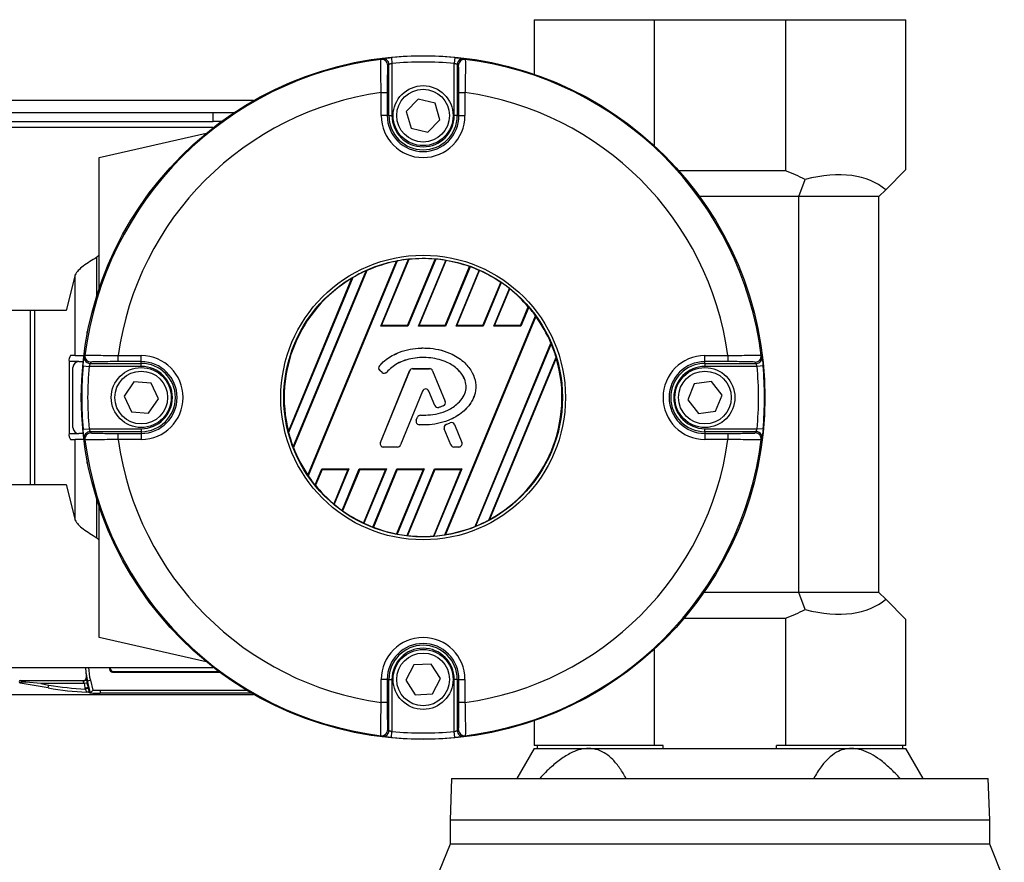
# Model space of a CAD drawing. Header units: millimetres. Extents: x 0 to 420, y 0 to 297.
# Tile 17 of 22: x 212 to 223, y 218 to 228. Entities that reach past the tile are written whole.
import ezdxf

# ---------------------------------------------------------------- set-up
doc = ezdxf.new("R2010")
doc.units = ezdxf.units.MM

msp = doc.modelspace()

# ---------------------------------------------------------------- linework, layer by layer
at = {"color": 7, "linetype": 'Continuous', "lineweight": 25}
for p, q in [((217.70137, 228.14149), (217.70137, 227.49733)), ((217.70137, 228.14149), (219.12257, 228.14149)), ((219.12257, 228.14149), (219.12257, 226.65199)), ((219.12257, 228.14149), (220.67587, 228.14149)), ((220.67587, 228.14149), (220.67587, 226.35485)), ((220.67587, 228.14149), (222.09707, 228.14149)), ((222.09707, 226.36903), (222.09707, 228.14149)), ((215.98602, 227.00712), (215.98602, 227.61145)), ((216.01488, 227.69432), (216.02147, 227.62373)), ((216.02147, 227.62373), (216.02147, 227.00712)), ((216.76461, 227.69432), (216.75802, 227.62373)), ((216.75802, 227.00712), (216.75802, 227.62373)), ((216.79347, 227.61145), (216.79347, 227.00712)), ((215.89468, 227.27963), (215.96557, 227.27963)), ((215.89468, 227.00712), (215.89468, 227.27963)), ((215.96557, 227.27963), (215.96557, 227.00712)), ((216.81392, 227.27963), (216.88481, 227.27963)), ((216.81392, 227.00712), (216.81392, 227.27963)), ((216.88481, 227.27963), (216.88481, 227.00712)), ((214.386, 227.18436), (60.41313, 227.18436)), ((216.33288, 227.20372), (216.19105, 227.05617)), ((216.53157, 227.15467), (216.33288, 227.20372)), ((216.58844, 226.95807), (216.53157, 227.15467)), ((62.89458, 227.04257), (213.9083, 227.04257)), ((213.9083, 226.93622), (213.9083, 227.04257)), ((213.9083, 227.04257), (214.15588, 227.04257)), ((216.19105, 227.05617), (216.24792, 226.85957)), ((62.89458, 226.93622), (213.9083, 226.93622)), ((214.0033, 226.93622), (213.9083, 226.93622)), ((215.96557, 227.00712), (215.89468, 227.00712)), ((215.98602, 227.00712), (215.96557, 227.00712)), ((215.98602, 227.00712), (216.02147, 227.00712)), ((216.44661, 226.81052), (216.58844, 226.95807)), ((216.79347, 227.00712), (216.75802, 227.00712)), ((216.79347, 227.00712), (216.81392, 227.00712)), ((216.81392, 227.00712), (216.88481, 227.00712)), ((213.90931, 226.86532), (198.31064, 226.86532)), ((212.56123, 226.51083), (213.82657, 226.79923)), ((216.24792, 226.85957), (216.44661, 226.81052)), ((212.56123, 224.96867), (212.56123, 226.51083)), ((220.67587, 226.35485), (219.41451, 226.35485)), ((222.09707, 226.36903), (221.859, 226.13096)), ((220.8317, 226.04999), (220.9055, 226.25275)), ((221.77803, 226.04999), (221.859, 226.13096)), ((220.8317, 226.04999), (219.65935, 226.04999)), ((221.77803, 226.04999), (220.8317, 226.04999)), ((220.8317, 221.37069), (220.8317, 226.04999)), ((221.77803, 221.37069), (221.77803, 226.04999)), ((212.56123, 225.36098), (212.53323, 225.33298)), ((212.53323, 224.88266), (212.53323, 225.33298)), ((215.02846, 222.75635), (216.07668, 225.28697)), ((216.0846, 225.28975), (215.03209, 222.74879)), ((215.89012, 224.51942), (216.21727, 225.30925)), ((215.89947, 224.52567), (216.2238, 225.30869)), ((216.20643, 224.52567), (216.5317, 225.31094)), ((216.53872, 225.31156), (216.21061, 224.51942)), ((216.33521, 224.51942), (216.65706, 225.29644)), ((216.34456, 224.52567), (216.6629, 225.29421)), ((214.85345, 223.09122), (215.71613, 225.17393)), ((215.72374, 225.17598), (214.85738, 223.0844)), ((216.65152, 224.52567), (216.94001, 225.22215)), ((216.94638, 225.22119), (216.6557, 224.51942)), ((216.7803, 224.51942), (217.05327, 225.17843)), ((216.78965, 224.52567), (217.05851, 225.17475)), ((212.27734, 225.12541), (212.16799, 224.70292)), ((212.27734, 224.17118), (212.27734, 225.12541)), ((214.79744, 223.27316), (215.54788, 225.08488)), ((215.55763, 225.0921), (214.79924, 223.26117)), ((217.09661, 224.52567), (217.30812, 225.03629)), ((217.31389, 225.03388), (217.10079, 224.51942)), ((217.22539, 224.51942), (217.40943, 224.96374)), ((217.23475, 224.52567), (217.41403, 224.9585)), ((211.74846, 224.70292), (208.87451, 224.70292)), ((211.74846, 222.64686), (211.74846, 224.70292)), ((211.7989, 224.70292), (211.74846, 224.70292)), ((211.7989, 222.64686), (211.7989, 224.70292)), ((212.16799, 224.70292), (211.7989, 224.70292)), ((217.54171, 224.52567), (217.63348, 224.74724)), ((217.63858, 224.74321), (217.54588, 224.51942)), ((216.64842, 222.05194), (217.72025, 224.63958)), ((217.724, 224.63228), (216.65623, 222.05446)), ((212.4245, 224.45477), (212.41943, 224.45477)), ((212.41943, 224.42855), (212.41943, 224.45477)), ((215.89012, 224.51942), (215.89947, 224.52567)), ((216.21061, 224.51942), (215.89012, 224.51942)), ((216.20643, 224.52567), (215.89947, 224.52567)), ((216.21061, 224.51942), (216.20643, 224.52567)), ((216.33521, 224.51942), (216.34456, 224.52567)), ((216.6557, 224.51942), (216.33521, 224.51942)), ((216.65152, 224.52567), (216.34456, 224.52567)), ((216.6557, 224.51942), (216.65152, 224.52567)), ((216.7803, 224.51942), (216.78965, 224.52567)), ((217.10079, 224.51942), (216.7803, 224.51942)), ((217.09661, 224.52567), (216.78965, 224.52567)), ((217.10079, 224.51942), (217.09661, 224.52567)), ((217.22539, 224.51942), (217.23475, 224.52567)), ((217.54588, 224.51942), (217.22539, 224.51942)), ((217.54171, 224.52567), (217.23475, 224.52567)), ((217.54588, 224.51942), (217.54171, 224.52567)), ((216.38975, 224.26059), (216.38975, 224.2609)), ((217.00346, 222.15168), (217.90078, 224.31801)), ((217.90486, 224.31153), (217.01092, 222.15337)), ((212.20371, 224.10028), (212.20371, 223.2495)), ((212.32054, 224.10028), (212.20371, 224.10028)), ((212.27734, 224.17118), (212.22206, 224.17118)), ((212.27734, 224.17118), (212.37912, 224.17118)), ((212.32054, 224.10028), (212.37098, 224.10028)), ((212.78501, 224.09907), (212.78501, 224.16995)), ((212.78501, 224.16995), (213.05752, 224.16995)), ((213.05752, 224.09907), (212.78501, 224.09907)), ((213.05752, 224.09907), (213.05752, 224.16995)), ((213.05752, 224.07861), (213.05752, 224.09907)), ((217.16567, 222.22616), (217.96282, 224.15064)), ((217.9649, 224.13933), (217.17514, 222.23268)), ((219.72197, 224.16995), (219.99448, 224.16995)), ((219.72197, 224.09907), (219.72197, 224.16995)), ((219.99448, 224.09907), (219.72197, 224.09907)), ((219.72197, 224.07861), (219.72197, 224.09907)), ((219.99448, 224.16995), (219.99448, 224.09907)), ((212.24964, 223.3204), (212.24964, 224.02938)), ((212.37031, 224.04975), (212.4409, 224.04317)), ((213.05752, 224.04317), (212.4409, 224.04317)), ((212.45319, 224.07861), (213.05752, 224.07861)), ((213.05752, 224.04317), (213.05752, 224.07861)), ((215.87395, 224.04998), (215.87371, 224.05018)), ((215.87838, 223.99353), (215.87818, 223.99329)), ((215.90392, 223.97182), (215.87818, 223.99329)), ((215.90412, 223.97205), (215.87838, 223.99353)), ((215.88475, 223.14384), (216.23074, 223.99126)), ((215.88504, 223.14372), (216.23102, 223.99114)), ((216.23102, 223.99114), (216.23074, 223.99126)), ((216.26766, 224.01576), (216.26766, 224.01606)), ((216.26766, 224.01606), (216.46458, 224.01606)), ((216.26766, 224.01576), (216.46458, 224.01576)), ((216.46458, 224.01576), (216.46458, 224.01606)), ((216.50122, 223.99114), (216.5015, 223.99126)), ((216.50122, 223.99114), (216.64977, 223.6273)), ((216.5015, 223.99126), (216.65005, 223.62742)), ((219.72197, 224.07861), (220.32631, 224.07861)), ((219.72197, 224.07861), (219.72197, 224.04317)), ((220.33859, 224.04317), (219.72197, 224.04317)), ((220.40918, 224.04975), (220.33859, 224.04317)), ((215.90412, 223.97205), (215.90392, 223.97182)), ((215.95932, 223.97647), (215.95955, 223.97627)), ((219.79891, 223.86454), (219.5962, 223.83634)), ((219.92468, 223.70309), (219.79891, 223.86454)), ((212.9702, 223.85999), (212.85356, 223.69182)), ((213.17416, 223.84306), (212.9702, 223.85999)), ((213.26147, 223.65796), (213.17416, 223.84306)), ((216.38319, 223.7519), (216.12267, 223.11381)), ((216.38347, 223.75179), (216.12295, 223.11369)), ((216.38319, 223.7519), (216.38347, 223.75179)), ((216.4576, 223.7519), (216.45732, 223.75179)), ((216.52751, 223.57986), (216.45732, 223.75179)), ((216.5278, 223.57998), (216.4576, 223.7519)), ((219.5962, 223.83634), (219.51927, 223.64669)), ((212.85356, 223.69182), (212.94088, 223.50672)), ((213.14484, 223.4898), (213.26147, 223.65796)), ((219.51927, 223.64669), (219.64504, 223.48524)), ((219.84775, 223.51344), (219.92468, 223.70309)), ((216.5278, 223.57998), (216.52751, 223.57986)), ((216.57596, 223.55708), (216.57605, 223.55678)), ((216.6282, 223.57575), (216.62831, 223.57547)), ((216.64977, 223.6273), (216.65005, 223.62742)), ((212.94088, 223.50672), (213.14484, 223.4898)), ((216.30886, 223.40763), (216.32293, 223.44126)), ((216.30914, 223.40751), (216.30886, 223.40763)), ((216.30914, 223.40751), (216.32321, 223.44114)), ((216.32321, 223.44114), (216.32293, 223.44126)), ((216.35969, 223.46543), (216.35969, 223.46574)), ((219.64504, 223.48524), (219.84775, 223.51344)), ((212.37031, 223.30003), (212.4409, 223.30661)), ((212.4409, 223.30661), (213.05752, 223.30661)), ((213.05752, 223.30661), (213.05752, 223.27117)), ((216.34335, 223.35273), (216.34333, 223.35242)), ((216.64047, 223.30401), (216.64018, 223.3039)), ((216.71784, 223.11369), (216.64018, 223.3039)), ((216.71813, 223.11381), (216.64047, 223.30401)), ((216.66137, 223.35561), (216.70884, 223.37601)), ((216.66149, 223.35533), (216.66137, 223.35561)), ((216.66149, 223.35533), (216.70897, 223.37572)), ((216.70897, 223.37572), (216.70884, 223.37601)), ((216.76122, 223.35432), (216.7615, 223.35444)), ((216.76122, 223.35432), (216.8472, 223.14372)), ((216.7615, 223.35444), (216.84749, 223.14384)), ((219.72197, 223.27117), (219.72197, 223.30661)), ((219.72197, 223.30661), (220.33859, 223.30661)), ((220.40918, 223.30003), (220.33859, 223.30661)), ((212.20371, 223.2495), (212.32054, 223.2495)), ((212.22206, 223.1786), (212.27734, 223.1786)), ((212.27734, 222.22437), (212.27734, 223.1786)), ((212.37912, 223.1786), (212.27734, 223.1786)), ((212.37098, 223.2495), (212.32054, 223.2495)), ((213.05752, 223.27117), (212.45319, 223.27117)), ((212.78501, 223.17983), (212.78501, 223.25072)), ((212.78501, 223.25072), (213.05752, 223.25072)), ((213.05752, 223.17983), (212.78501, 223.17983)), ((213.05752, 223.27117), (213.05752, 223.25072)), ((213.05752, 223.25072), (213.05752, 223.17983)), ((219.72197, 223.27117), (219.72197, 223.25072)), ((220.32631, 223.27117), (219.72197, 223.27117)), ((219.72197, 223.25072), (219.72197, 223.17983)), ((219.72197, 223.25072), (219.99448, 223.25072)), ((219.99448, 223.17983), (219.72197, 223.17983)), ((219.99448, 223.25072), (219.99448, 223.17983)), ((215.88504, 223.14372), (215.88475, 223.14384)), ((215.92167, 223.0892), (215.92167, 223.08889)), ((216.08603, 223.0892), (215.92167, 223.0892)), ((216.08603, 223.08889), (215.92167, 223.08889)), ((216.08603, 223.0892), (216.08603, 223.08889)), ((216.12267, 223.11381), (216.12295, 223.11369)), ((216.71813, 223.11381), (216.71784, 223.11369)), ((216.81057, 223.0892), (216.75476, 223.0892)), ((216.75476, 223.0892), (216.75476, 223.08889)), ((216.81057, 223.08889), (216.75476, 223.08889)), ((216.81057, 223.0892), (216.81057, 223.08889)), ((216.8472, 223.14372), (216.84749, 223.14384)), ((212.41943, 222.89501), (212.41943, 222.92123)), ((212.41943, 222.89501), (212.4245, 222.89501)), ((215.11212, 222.64118), (215.19048, 222.83036)), ((215.19466, 222.82411), (215.11714, 222.63696)), ((215.19048, 222.83036), (215.51097, 222.83036)), ((215.19048, 222.83036), (215.19466, 222.82411)), ((215.19466, 222.82411), (215.50162, 222.82411)), ((215.50162, 222.82411), (215.33326, 222.41765)), ((215.51097, 222.83036), (215.33779, 222.41225)), ((215.43216, 222.33926), (215.63558, 222.83036)), ((215.63975, 222.82411), (215.43786, 222.33671)), ((215.51097, 222.83036), (215.50162, 222.82411)), ((215.63558, 222.83036), (215.95607, 222.83036)), ((215.63558, 222.83036), (215.63975, 222.82411)), ((215.63975, 222.82411), (215.94671, 222.82411)), ((215.94671, 222.82411), (215.68476, 222.19171)), ((215.95607, 222.83036), (215.68995, 222.18789)), ((215.79577, 222.14255), (216.08067, 222.83036)), ((216.08484, 222.82411), (215.80207, 222.14144)), ((215.95607, 222.83036), (215.94671, 222.82411)), ((216.3918, 222.82411), (216.07648, 222.06285)), ((216.08067, 222.83036), (216.40116, 222.83036)), ((216.08067, 222.83036), (216.08484, 222.82411)), ((216.40116, 222.83036), (216.08226, 222.06047)), ((216.08484, 222.82411), (216.3918, 222.82411)), ((216.19942, 222.04251), (216.52576, 222.83036)), ((216.52993, 222.82411), (216.20637, 222.04296)), ((216.40116, 222.83036), (216.3918, 222.82411)), ((216.83689, 222.82411), (216.51093, 222.03717)), ((216.84625, 222.83036), (216.51739, 222.03642)), ((216.52576, 222.83036), (216.84625, 222.83036)), ((216.52576, 222.83036), (216.52993, 222.82411)), ((216.52993, 222.82411), (216.83689, 222.82411)), ((216.84625, 222.83036), (216.83689, 222.82411)), ((208.87451, 222.64686), (211.74846, 222.64686)), ((211.74846, 222.64686), (211.7989, 222.64686)), ((211.7989, 222.64686), (212.16799, 222.64686)), ((212.16799, 222.64686), (212.27734, 222.22437)), ((212.53323, 222.0168), (212.53323, 222.46713)), ((212.56123, 220.83895), (212.56123, 222.38112)), ((212.53323, 222.0168), (212.56123, 221.9888)), ((220.8317, 221.37069), (219.70969, 221.37069)), ((220.9055, 221.16793), (220.8317, 221.37069)), ((221.77803, 221.37069), (220.8317, 221.37069)), ((221.859, 221.28972), (221.77803, 221.37069)), ((221.859, 221.28972), (222.09707, 221.05165)), ((219.47587, 221.06583), (220.67587, 221.06583)), ((220.67587, 221.06583), (220.67587, 219.56278)), ((222.09707, 219.56278), (222.09707, 221.05165)), ((213.82657, 220.55055), (212.56123, 220.83895)), ((219.12257, 220.6978), (219.12257, 219.56278)), ((216.27957, 220.51513), (216.18529, 220.33348)), ((216.48402, 220.52431), (216.27957, 220.51513)), ((216.5942, 220.35184), (216.48402, 220.52431)), ((198.31064, 220.48446), (213.90931, 220.48446)), ((212.40519, 220.4249), (212.40021, 220.48446)), ((212.40096, 220.44459), (212.40776, 220.36322)), ((212.68198, 220.48446), (212.68198, 220.46347)), ((212.68198, 220.46347), (212.69126, 220.47276)), ((212.69126, 220.48446), (212.69126, 220.47276)), ((212.72671, 220.43731), (212.71743, 220.42803)), ((212.71743, 220.42803), (213.98365, 220.42803)), ((212.72671, 220.43731), (213.97118, 220.43731)), ((211.95807, 220.24116), (211.62601, 220.29971)), ((211.62847, 220.32785), (212.37038, 220.32785)), ((211.87154, 220.29241), (211.69437, 220.30791)), ((211.87154, 220.29241), (211.96422, 220.27607)), ((212.38184, 220.29241), (211.87154, 220.29241)), ((211.95807, 220.24116), (211.96422, 220.27607)), ((212.4167, 220.2988), (212.38184, 220.29241)), ((212.39251, 220.33562), (212.39038, 220.33405)), ((212.45585, 220.33159), (212.42154, 220.32279)), ((212.45769, 220.18178), (212.42154, 220.32279)), ((212.42154, 220.32279), (212.42777, 220.24831)), ((212.45585, 220.33159), (212.48538, 220.21643)), ((215.89468, 220.07016), (215.89468, 220.34266)), ((215.96557, 220.34266), (215.89468, 220.34266)), ((215.96557, 220.34266), (215.96557, 220.07016)), ((215.98602, 220.34266), (215.96557, 220.34266)), ((215.98602, 219.73833), (215.98602, 220.34266)), ((215.98602, 220.34266), (216.02147, 220.34266)), ((216.02147, 220.34266), (216.02147, 219.72605)), ((216.18529, 220.33348), (216.29547, 220.16101)), ((216.49992, 220.17019), (216.5942, 220.35184)), ((216.79347, 220.34266), (216.75802, 220.34266)), ((216.75802, 219.72605), (216.75802, 220.34266)), ((216.79347, 220.34266), (216.79347, 219.73833)), ((216.79347, 220.34266), (216.81392, 220.34266)), ((216.81392, 220.07016), (216.81392, 220.34266)), ((216.81392, 220.34266), (216.88481, 220.34266)), ((216.88481, 220.34266), (216.88481, 220.07016)), ((140.2448, 220.16542), (214.386, 220.16542)), ((212.42777, 220.24831), (212.39345, 220.23951)), ((212.3966, 220.22722), (212.39345, 220.23951)), ((212.43092, 220.23602), (212.3966, 220.22722)), ((212.42777, 220.24831), (212.43092, 220.23602)), ((212.45763, 220.18177), (212.45769, 220.18178)), ((212.57289, 220.21533), (212.57289, 220.17989)), ((212.57289, 220.21533), (214.301, 220.21533)), ((214.36086, 220.17989), (212.57289, 220.17989)), ((216.29547, 220.16101), (216.49992, 220.17019)), ((215.96557, 220.07016), (215.89468, 220.07016)), ((216.88481, 220.07016), (216.81392, 220.07016)), ((217.70137, 219.85245), (217.70137, 219.56278)), ((216.01488, 219.65546), (216.02147, 219.72605)), ((216.76461, 219.65546), (216.75802, 219.72605)), ((219.12257, 219.56278), (217.70137, 219.56278)), ((217.73682, 219.56278), (217.73682, 219.52733)), ((219.22943, 219.56278), (219.12257, 219.56278)), ((219.22943, 219.52733), (219.22943, 219.56278)), ((220.56901, 219.52733), (220.56901, 219.56278)), ((220.67587, 219.56278), (220.56901, 219.56278)), ((222.09707, 219.56278), (220.67587, 219.56278)), ((222.06162, 219.52733), (222.06162, 219.56278)), ((217.70137, 219.52733), (217.4967, 219.17284)), ((217.70137, 219.52733), (218.3451, 219.52733)), ((218.3451, 219.52733), (221.45334, 219.52733)), ((221.45334, 219.52733), (222.09707, 219.52733)), ((222.30174, 219.17284), (222.09707, 219.52733)), ((216.72651, 219.17284), (216.70879, 218.67655)), ((216.72651, 219.17284), (223.07193, 219.17284)), ((223.08965, 218.67655), (223.07193, 219.17284)), ((216.70879, 218.67655), (216.70879, 218.39296)), ((223.08965, 218.67655), (216.70879, 218.67655)), ((223.08965, 218.39296), (223.08965, 218.67655)), ((216.70879, 218.39296), (216.53692, 217.96756)), ((223.08965, 218.39296), (216.70879, 218.39296)), ((223.26152, 217.96756), (223.08965, 218.39296))]:
    msp.add_line(p, q, dxfattribs=at)
for centre, radius in [((216.38975, 223.67489), 4.04121), ((216.38975, 227.00712), 0.3545), ((216.38975, 227.00712), 0.31196), ((216.38975, 223.67489), 1.68262), ((216.38975, 223.67489), 1.64719), ((213.05752, 223.67489), 0.3545), ((213.05752, 223.67489), 0.31196), ((219.72197, 223.67489), 0.3545), ((219.72197, 223.67489), 0.31196), ((216.38975, 220.34266), 0.3545), ((216.38975, 220.34266), 0.31196)]:
    msp.add_circle(centre, radius, dxfattribs=at)
for centre, radius, start, end in [((216.38975, 223.67489), 4.03688, 84.671862, 95.328138), ((216.38975, 223.67489), 4.0285, 97.105494, 172.894506), ((218.91376, 222.79049), 5.74177, 121.582427, 121.760821), ((215.90019, 227.60209), 0.07091, 0.009403, 97.090311), ((215.91512, 227.61145), 0.07089, 52.066731, 96.863435), ((215.91511, 227.61144), 0.07091, 0.011757, 52.068412), ((216.38975, 223.67489), 3.96598, 84.671862, 95.328138), ((216.86438, 227.61144), 0.07091, 117.333778, 179.988497), ((216.87931, 227.60209), 0.07091, 82.909689, 179.990597), ((216.86437, 227.61146), 0.07089, 83.135738, 117.334303), ((213.86573, 222.79048), 5.74178, 58.239179, 58.417573), ((216.38975, 223.67489), 4.0285, 7.105494, 82.894506), ((216.38975, 223.67489), 3.63857, 97.819893, 172.180107), ((216.38975, 223.67489), 3.63857, 7.819893, 82.180107), ((216.38975, 227.00712), 0.49506, 180, 0), ((216.38975, 227.00712), 0.42417, 180, 0), ((216.38975, 227.00712), 0.40372, 180, 0), ((216.38975, 227.00712), 0.36828, 180, 0), ((219.89922, 224.2988), 2.19785, 62.751659, 69.306459), ((216.38975, 223.67489), 1.6422, 100.990036, 113.925891), ((216.38975, 223.67489), 1.64344, 96.024018, 100.700664), ((216.38975, 223.67489), 1.6422, 85.04107, 95.799519), ((216.38975, 223.67489), 1.64344, 80.638935, 84.799043), ((216.38975, 223.67489), 1.6422, 70.422593, 80.425164), ((216.38975, 223.67489), 1.64344, 114.197356, 120.419285), ((216.38975, 223.67489), 1.64344, 66.187762, 70.202208), ((216.38975, 223.67489), 1.6422, 55.997198, 65.968622), ((216.38975, 223.67489), 1.6422, 120.840183, 194.159817), ((216.38975, 223.67489), 1.64344, 51.650296, 55.783514), ((216.38975, 223.67489), 1.6422, 40.767963, 51.41119), ((216.38975, 223.67489), 1.64344, 35.944189, 40.545483), ((216.38975, 223.67489), 1.6422, 23.055257, 35.661307), ((216.38975, 223.67489), 1.64344, 16.826892, 22.791751), ((212.28596, 224.11682), 0.08389, 139.609308, 191.369055), ((212.32054, 224.02938), 0.0709, 90, 180), ((212.45318, 224.14952), 0.07089, 173.135738, 207.334303), ((217.27415, 221.15087), 5.74178, 148.239179, 148.417573), ((212.4532, 224.14952), 0.07091, 207.333778, 269.988497), ((212.46255, 224.16445), 0.07091, 172.909689, 269.990597), ((213.05752, 223.67489), 0.49506, 270, 90), ((213.05752, 223.67489), 0.42417, 270, 90), ((216.38975, 223.67489), 1.6422, 298.57164, 16.42836), ((219.72197, 223.67489), 0.49506, 90, 270), ((219.72197, 223.67489), 0.42417, 90, 270), ((220.31694, 224.16445), 0.07091, 270.009403, 7.090311), ((220.32629, 224.14953), 0.07091, 270.011757, 322.068412), ((220.32631, 224.14952), 0.07089, 322.066731, 6.863435), ((215.50535, 221.15088), 5.74177, 31.582427, 31.760821), ((216.38975, 223.67489), 4.03688, 174.671862, 185.328138), ((216.38975, 223.67489), 3.96598, 174.671862, 185.328138), ((213.05752, 223.67489), 0.40372, 270, 90), ((213.05752, 223.67489), 0.36828, 270, 90), ((215.90372, 224.02392), 0.03988, 138.805903, 230.16689), ((215.90372, 224.02392), 0.03957, 138.805903, 230.16689), ((216.26766, 223.97618), 0.03988, 90, 157.790712), ((216.26766, 223.97618), 0.03957, 90, 157.790712), ((216.46458, 223.97618), 0.03988, 22.209291, 90), ((216.46458, 223.97618), 0.03957, 22.209291, 90), ((219.72197, 223.67489), 0.40372, 90, 270), ((219.72197, 223.67489), 0.36828, 90, 270), ((216.38975, 223.67489), 3.96598, 354.671862, 5.328138), ((216.38975, 223.67489), 4.03688, 354.671862, 5.328138), ((215.92947, 224.00244), 0.03988, 230.16689, 318.977091), ((215.92947, 224.00244), 0.03957, 230.16689, 318.977091), ((216.4204, 223.73671), 0.04019, 22.209261, 157.790711), ((216.4204, 223.73671), 0.03988, 22.209261, 157.790711), ((216.56443, 223.59493), 0.03988, 202.209261, 286.934979), ((216.56443, 223.59493), 0.03957, 202.209261, 286.934979), ((216.61313, 223.61234), 0.03957, 292.378703, 22.209291), ((216.61313, 223.61234), 0.03988, 292.378703, 22.209291), ((216.34564, 223.39223), 0.03988, 157.290493, 266.671349), ((216.34564, 223.39223), 0.03957, 157.290493, 266.671349), ((216.35972, 223.42586), 0.03988, 90.034995, 157.290493), ((216.35972, 223.42586), 0.03957, 90.034995, 157.290493), ((212.32054, 223.3204), 0.0709, 180, 270), ((216.67711, 223.31897), 0.03988, 113.245837, 202.209268), ((216.67711, 223.31897), 0.03957, 113.245837, 202.209268), ((216.72458, 223.33936), 0.03988, 22.209257, 113.245837), ((216.72458, 223.33936), 0.03957, 22.209257, 113.245837), ((212.28596, 223.23296), 0.08389, 168.630945, 220.390692), ((212.45318, 223.20027), 0.07089, 142.066731, 186.863435), ((217.27414, 226.1989), 5.74177, 211.582427, 211.760821), ((212.46255, 223.18533), 0.07091, 90.009403, 187.090311), ((216.38975, 223.67489), 4.0285, 187.105494, 262.894506), ((212.4532, 223.20026), 0.07091, 90.011757, 142.068412), ((216.38975, 223.67489), 3.63857, 187.819893, 262.180107), ((216.38975, 223.67489), 1.64344, 194.580715, 200.802644), ((216.38975, 223.67489), 3.63857, 277.819893, 352.180107), ((216.38975, 223.67489), 4.0285, 277.105494, 352.894506), ((220.31694, 223.18533), 0.07091, 352.909689, 89.990597), ((220.32629, 223.20026), 0.07091, 27.333778, 89.988497), ((215.50534, 226.19891), 5.74178, 328.239179, 328.417573), ((220.32631, 223.20027), 0.07089, 353.135738, 27.334303), ((216.38975, 223.67489), 1.6422, 201.074109, 214.009964), ((215.92167, 223.12877), 0.03988, 157.790712, 270), ((215.92167, 223.12877), 0.03957, 157.790712, 270), ((216.08603, 223.12877), 0.03957, 270, 337.790711), ((216.08603, 223.12877), 0.03988, 270, 337.790711), ((216.75476, 223.12877), 0.03988, 202.209268, 270), ((216.75476, 223.12877), 0.03957, 202.209268, 270), ((216.81057, 223.12877), 0.03988, 270, 22.209257), ((216.81057, 223.12877), 0.03957, 270, 22.209257), ((216.38975, 223.67489), 1.64344, 214.299336, 218.975982), ((216.38975, 223.67489), 1.6422, 219.200481, 229.95893), ((216.38975, 223.67489), 1.64344, 230.200957, 234.361065), ((216.38975, 223.67489), 1.6422, 234.574836, 244.577407), ((216.38975, 223.67489), 1.64344, 244.797792, 248.812238), ((216.38975, 223.67489), 1.6422, 249.031378, 259.002802), ((216.38975, 223.67489), 1.6422, 279.338693, 291.944743), ((216.38975, 223.67489), 1.64344, 292.208249, 298.173108), ((216.38975, 223.67489), 1.64344, 259.216486, 263.349704), ((216.38975, 223.67489), 1.6422, 263.58881, 274.232037), ((216.38975, 223.67489), 1.64344, 274.454517, 279.055811), ((219.89922, 223.12188), 2.19785, 290.693541, 297.248341), ((216.38975, 220.34266), 0.49506, 0, 180), ((216.38975, 220.34266), 0.42417, 0, 180), ((216.38975, 220.34266), 0.40372, 0, 180), ((216.38975, 220.34266), 0.36828, 0, 180), ((211.62872, 220.31365), 0.0142, 91.024443, 258.975557), ((212.37094, 220.36082), 0.0345, 268.428233, 359.054917), ((212.37036, 220.36331), 0.03545, 270.019177, 304.375878), ((215.90019, 219.74769), 0.07091, 262.909689, 359.990597), ((218.91376, 224.5593), 5.74178, 238.239179, 238.417573), ((215.91512, 219.73833), 0.07089, 263.135738, 297.334303), ((215.91511, 219.73834), 0.07091, 297.333778, 359.988497), ((216.38975, 223.67489), 3.96598, 264.671862, 275.328138), ((216.86438, 219.73834), 0.07091, 180.011757, 232.068412), ((216.87931, 219.74769), 0.07091, 180.009403, 277.090311), ((216.86437, 219.73833), 0.07089, 232.066731, 276.863435), ((213.86574, 224.55929), 5.74177, 301.582427, 301.760821), ((216.38975, 223.67489), 4.03688, 264.671862, 275.328138)]:
    msp.add_arc(centre, radius, start, end, dxfattribs=at)
for centre, major_axis, ratio, start_param, end_param in [((219.26185, 223.67489), (5.60286, 0), 0.86604739, 2.19527034, 2.19855917), ((213.51764, 223.67489), (5.60286, 0), 0.86604739, 0.94303348, 0.94632232), ((219.89922, 224.10911), (1.99193, 1.99193), 0.46630766, 0.03341819, 0.65889074), ((216.73666, 223.53119), (1.7517, -0.72558), 0.98019282, 2.30860905, 2.3130735), ((216.10637, 223.79227), (1.43087, -0.59268), 0.98019282, 1.88035423, 1.88459443), ((216.72115, 223.53762), (1.67339, -0.69314), 0.98019282, 2.05765554, 2.06156429), ((216.09086, 223.79869), (1.50918, -0.62512), 0.98019282, 1.59762034, 1.60144841), ((216.12188, 223.78585), (1.35256, -0.56025), 0.98019282, 2.2327064, 2.23813051), ((216.70564, 223.54404), (1.59508, -0.6607), 0.98019282, 1.81617362, 1.8199076), ((216.07535, 223.80512), (1.58749, -0.65756), 0.98019282, 1.34530368, 1.3490343), ((216.75217, 223.52477), (1.83001, -0.75801), 0.98019282, 2.60598825, 2.612204), ((216.69013, 223.55047), (1.51677, -0.62827), 0.98019282, 1.56556228, 1.56936965), ((216.05984, 223.81154), (1.6658, -0.69), 0.98019282, 1.10352687, 1.10740604), ((216.67463, 223.55689), (1.43846, -0.59583), 0.98019282, 1.28657498, 1.29075486), ((216.04433, 223.81797), (1.74411, -0.72243), 0.98019282, 0.85404174, 0.85842505), ((216.65912, 223.56331), (1.36014, -0.56339), 0.98019282, 0.94311084, 0.94834656), ((216.02882, 223.82439), (1.82242, -0.75487), 0.98019282, 0.56294657, 0.56885653), ((216.38975, 220.80279), (0, 5.60286), 0.86604739, 0.94303348, 0.94632232), ((216.38975, 220.80279), (0, 5.60286), 0.86604739, 5.33686299, 5.34015183), ((216.38975, 226.54699), (0, 5.60286), 0.86604739, 2.19527034, 2.19855917), ((216.75217, 223.52477), (1.83001, -0.75801), 0.98019282, 3.67098131, 3.67719706), ((216.38975, 226.54699), (0, 5.60286), 0.86604739, 4.08462614, 4.08791497), ((216.12188, 223.78585), (1.35256, -0.56025), 0.98019282, 4.0450548, 4.05047891), ((216.73666, 223.53119), (1.7517, -0.72558), 0.98019282, 3.97011181, 3.97457626), ((216.10637, 223.79227), (1.43087, -0.59268), 0.98019282, 4.39859087, 4.40283108), ((216.72115, 223.53762), (1.67339, -0.69314), 0.98019282, 4.22162102, 4.22552977), ((216.09086, 223.79869), (1.50918, -0.62512), 0.98019282, 4.68173689, 4.68556496), ((216.70564, 223.54404), (1.59508, -0.6607), 0.98019282, 4.46327771, 4.46701168), ((216.07535, 223.80512), (1.58749, -0.65756), 0.98019282, 4.934151, 4.93788163), ((216.65912, 223.56331), (1.36014, -0.56339), 0.98019282, 5.33483875, 5.34007447), ((216.02882, 223.82439), (1.82242, -0.75487), 0.98019282, 5.71432878, 5.72023873), ((216.69013, 223.55047), (1.51677, -0.62827), 0.98019282, 4.71381566, 4.71762303), ((216.05984, 223.81154), (1.6658, -0.69), 0.98019282, 5.17577927, 5.17965844), ((216.67463, 223.55689), (1.43846, -0.59583), 0.98019282, 4.99243045, 4.99661033), ((216.04433, 223.81797), (1.74411, -0.72243), 0.98019282, 5.42476026, 5.42914357), ((219.89922, 223.31157), (1.99193, -1.99193), 0.46630766, 5.62429457, 6.24976711), ((213.10748, 220.50369), (-0.06025, 0.72032), 0.98083146, 1.51553927, 1.74190894), ((213.10748, 220.50369), (0.05736, -0.68575), 0.9787714, 4.65864526, 4.88350159), ((212.71744, 220.46348), (0.02507, 0.02507), 0.99969546, 2.35634678, 3.92683852), ((212.72672, 220.47277), (0.02507, 0.02507), 0.99969546, 2.35634678, 3.92683852), ((211.74904, 220.29241), (0.12064, -0.03544), 0.00479343, 3.10782516, 4.2435224), ((212.57363, 223.73277), (0.30592, 3.49666), 0.99984653, 3.05433952, 3.1784061), ((212.37035, 220.29241), (0, 0.03545), 0.03491013, 6.26573201, 6.57797169), ((213.11366, 220.42971), (0.0634, -0.75793), 0.9787714, 4.81224542, 4.88350159), ((213.11366, 220.42971), (-0.06051, 0.72336), 0.97671996, 1.67065277, 1.74190894), ((212.57363, 223.73277), (0.30901, 3.53196), 0.9998496, 3.05433952, 3.18382074), ((212.5358, 223.30034), (-2.84545, 2.99629), 0.63102628, 2.12993617, 2.1343984), ((212.57298, 223.72534), (0.30901, 3.53196), 0.9998496, 3.19632581, 3.22884579), ((212.57298, 223.72534), (0.30592, 3.49666), 0.99984653, 3.20390865, 3.22884579), ((219.26185, 223.67489), (5.60286, 0), 0.86604739, 4.08462614, 4.08791497), ((213.51764, 223.67489), (5.60286, 0), 0.86604739, 5.33686299, 5.34015183)]:
    msp.add_ellipse(centre, major_axis=major_axis, ratio=ratio, start_param=start_param, end_param=end_param, dxfattribs=at)
for points, knots in [([(215.89468, 227.27963), (215.89367, 227.32407), (215.89165, 227.41298), (215.88998, 227.53135), (215.88953, 227.62019), (215.89017, 227.66556), (215.89109, 227.67057), (215.89143, 227.67245)], [0, 0, 0, 0, 0.21814391, 0.43644346, 0.65416005, 0.87038191, 1, 1, 1, 1]), ([(215.90665, 227.68184), (215.90805, 227.68211), (215.91086, 227.68266), (215.92998, 227.6852), (215.95769, 227.6885), (215.98774, 227.69173), (216.00737, 227.69361), (216.01488, 227.69432)], [0, 0, 0, 0, 0.21375419, 0.42830474, 0.6450109, 0.86422349, 1, 1, 1, 1]), ([(215.97109, 227.6021), (215.97072, 227.60055), (215.96971, 227.59641), (215.96817, 227.55915), (215.96673, 227.48621), (215.96576, 227.38906), (215.96563, 227.3161), (215.96557, 227.27963)], [0, 0, 0, 0, 0.12942387, 0.34542186, 0.56310236, 0.78156418, 1, 1, 1, 1]), ([(216.02147, 227.62373), (216.01901, 227.62303), (216.01256, 227.62118), (216.00275, 227.61801), (215.9937, 227.61477), (215.98742, 227.61227), (215.98649, 227.61172), (215.98602, 227.61145)], [0, 0, 0, 0, 0.13617722, 0.35693013, 0.57482542, 0.78879064, 1, 1, 1, 1]), ([(216.79347, 227.61145), (216.79329, 227.61158), (216.7928, 227.61192), (216.78866, 227.61367), (216.78064, 227.61666), (216.77004, 227.62024), (216.76203, 227.62257), (216.75802, 227.62373)], [0, 0, 0, 0, 0.12445638, 0.33899001, 0.55774681, 0.7788159, 1, 1, 1, 1]), ([(216.76461, 227.69432), (216.77688, 227.69314), (216.80137, 227.69076), (216.83315, 227.68718), (216.85376, 227.68465), (216.85912, 227.68389), (216.86021, 227.68374)], [0, 0, 0, 0, 0.308703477, 0.61628952, 0.922046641, 1, 1, 1, 1]), ([(216.81392, 227.27963), (216.81389, 227.30307), (216.81383, 227.36256), (216.81317, 227.4527), (216.81192, 227.53441), (216.81027, 227.59035), (216.80902, 227.59818), (216.8084, 227.6021)], [0, 0, 0, 0, 0.140843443, 0.357386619, 0.572214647, 0.786089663, 1, 1, 1, 1]), ([(216.83196, 227.67418), (216.83525, 227.67581), (216.84207, 227.67921), (216.85211, 227.68147), (216.85978, 227.68225), (216.86251, 227.68227), (216.86303, 227.68227)], [0, 0, 0, 0, 0.32939656, 0.68297005, 0.93935237, 1, 1, 1, 1]), ([(216.86021, 227.68374), (216.86425, 227.68319), (216.87146, 227.68221), (216.87242, 227.68195), (216.87284, 227.68184)], [0, 0, 0, 0, 0.55979039, 1, 1, 1, 1]), ([(216.88806, 227.67245), (216.8886, 227.66769), (216.88967, 227.65818), (216.88993, 227.59007), (216.88902, 227.49052), (216.88717, 227.38068), (216.88548, 227.30819), (216.88481, 227.27963)], [0, 0, 0, 0, 0.21421189, 0.42824134, 0.64302839, 0.85935193, 1, 1, 1, 1]), ([(215.87371, 224.05018), (215.89358, 224.07065), (215.95348, 224.13235), (216.10443, 224.21857), (216.26524, 224.25789), (216.37012, 224.26042), (216.38975, 224.2609)], [0, 0, 0, 0, 0.14924319, 0.44987987, 0.89704631, 1, 1, 1, 1]), ([(215.87395, 224.04998), (215.89382, 224.07045), (215.95372, 224.13214), (216.10467, 224.21833), (216.26539, 224.25759), (216.37018, 224.26012), (216.38975, 224.26059)], [0, 0, 0, 0, 0.14931287, 0.45009112, 0.89734194, 1, 1, 1, 1]), ([(216.38975, 224.2609), (216.41815, 224.26011), (216.49128, 224.2581), (216.60783, 224.23669), (216.74953, 224.18539), (216.88009, 224.09842), (216.9743, 223.97788), (217.01696, 223.85197), (217.01261, 223.73107), (216.96019, 223.60949), (216.85561, 223.48879), (216.67198, 223.38612), (216.48883, 223.34836), (216.37285, 223.3516), (216.34333, 223.35242)], [0, 0, 0, 0, 0.04881976, 0.12571906, 0.20251517, 0.30685015, 0.3908537, 0.46092726, 0.53130551, 0.59342069, 0.68533051, 0.8005518, 0.94923874, 1, 1, 1, 1]), ([(216.38975, 224.26059), (216.41815, 224.2598), (216.49056, 224.2578), (216.6071, 224.23665), (216.74879, 224.18547), (216.87988, 224.0982), (216.97402, 223.97773), (217.01665, 223.85193), (217.01231, 223.73114), (216.95992, 223.60965), (216.85541, 223.48903), (216.67187, 223.38642), (216.4888, 223.34867), (216.37286, 223.3519), (216.34335, 223.35273)], [0, 0, 0, 0, 0.04884718, 0.1245489, 0.20256434, 0.30689196, 0.39088187, 0.46093491, 0.53129283, 0.59338344, 0.68528564, 0.80050924, 0.94921749, 1, 1, 1, 1]), ([(212.37031, 224.04975), (212.3715, 224.06202), (212.37388, 224.08652), (212.37746, 224.1183), (212.37998, 224.1389), (212.38075, 224.14427), (212.3809, 224.14536)], [0, 0, 0, 0, 0.30870348, 0.61628952, 0.92204664, 1, 1, 1, 1]), ([(212.3809, 224.14536), (212.38145, 224.14939), (212.38243, 224.15661), (212.38268, 224.15757), (212.3828, 224.15799)], [0, 0, 0, 0, 0.55979039, 1, 1, 1, 1]), ([(212.39046, 224.11711), (212.38882, 224.1204), (212.38543, 224.12721), (212.38317, 224.13726), (212.38239, 224.14492), (212.38237, 224.14765), (212.38237, 224.14818)], [0, 0, 0, 0, 0.32939656, 0.68297005, 0.93935237, 1, 1, 1, 1]), ([(212.39219, 224.1732), (212.39694, 224.17374), (212.40646, 224.17482), (212.47457, 224.17507), (212.57412, 224.17417), (212.68396, 224.17232), (212.75645, 224.17062), (212.78501, 224.16995)], [0, 0, 0, 0, 0.21421189, 0.42824134, 0.64302839, 0.85935193, 1, 1, 1, 1]), ([(212.78501, 224.09907), (212.76156, 224.09904), (212.70207, 224.09897), (212.61194, 224.09831), (212.53023, 224.09707), (212.47429, 224.09541), (212.46645, 224.09417), (212.46254, 224.09355)], [0, 0, 0, 0, 0.14084344, 0.35738662, 0.57221465, 0.78608966, 1, 1, 1, 1]), ([(216.35969, 223.46543), (216.38807, 223.46594), (216.45757, 223.4672), (216.56748, 223.48211), (216.69158, 223.52353), (216.79418, 223.59296), (216.86693, 223.67632), (216.89922, 223.75712), (216.90075, 223.83897), (216.86986, 223.92553), (216.79647, 224.01902), (216.66336, 224.10575), (216.47749, 224.15245), (216.27387, 224.14751), (216.08816, 224.09217), (215.99952, 224.01257), (215.95932, 223.97647)], [0, 0, 0, 0, 0.04606604, 0.11282107, 0.17926442, 0.25671538, 0.31097711, 0.35665057, 0.39482562, 0.44135701, 0.50293546, 0.58457386, 0.69463944, 0.80843403, 0.91312935, 1, 1, 1, 1]), ([(216.35969, 223.46574), (216.38807, 223.46625), (216.45755, 223.46751), (216.5674, 223.48242), (216.69141, 223.5238), (216.79394, 223.59317), (216.86664, 223.67645), (216.8989, 223.75715), (216.90045, 223.83889), (216.8696, 223.92534), (216.7963, 224.01874), (216.66331, 224.10542), (216.47759, 224.15212), (216.27409, 224.14723), (216.08842, 224.09196), (215.99977, 224.01237), (215.95955, 223.97627)], [0, 0, 0, 0, 0.04609678, 0.11285293, 0.17929738, 0.25674037, 0.31099249, 0.35664115, 0.39478553, 0.44128565, 0.50283921, 0.58446278, 0.69452405, 0.80831626, 0.91305023, 1, 1, 1, 1]), ([(219.99448, 224.16995), (220.03892, 224.17096), (220.12783, 224.17299), (220.24621, 224.17465), (220.33505, 224.1751), (220.38041, 224.17447), (220.38543, 224.17355), (220.38731, 224.1732)], [0, 0, 0, 0, 0.21814391, 0.43644346, 0.65416005, 0.87038191, 1, 1, 1, 1]), ([(220.31695, 224.09355), (220.3154, 224.09392), (220.31127, 224.09492), (220.274, 224.09647), (220.20107, 224.0979), (220.10392, 224.09888), (220.03096, 224.099), (219.99448, 224.09907)], [0, 0, 0, 0, 0.12942387, 0.34542186, 0.56310236, 0.78156418, 1, 1, 1, 1]), ([(220.39669, 224.15799), (220.39697, 224.15658), (220.39752, 224.15377), (220.40005, 224.13466), (220.40335, 224.10695), (220.40659, 224.07689), (220.40846, 224.05726), (220.40918, 224.04975)], [0, 0, 0, 0, 0.21375419, 0.42830474, 0.6450109, 0.86422349, 1, 1, 1, 1]), ([(212.45319, 224.07861), (212.45306, 224.07843), (212.45271, 224.07795), (212.45097, 224.07381), (212.44798, 224.06578), (212.44439, 224.05518), (212.44207, 224.04718), (212.4409, 224.04317)], [0, 0, 0, 0, 0.12445638, 0.33899001, 0.55774681, 0.7788159, 1, 1, 1, 1]), ([(220.33859, 224.04317), (220.33788, 224.04563), (220.33604, 224.05208), (220.33287, 224.06189), (220.32963, 224.07094), (220.32713, 224.07722), (220.32658, 224.07815), (220.32631, 224.07861)], [0, 0, 0, 0, 0.13617722, 0.35693013, 0.57482542, 0.78879064, 1, 1, 1, 1]), ([(216.6282, 223.57575), (216.62161, 223.57312), (216.60973, 223.56838), (216.59229, 223.56221), (216.5814, 223.55879), (216.57596, 223.55708)], [0, 0, 0, 0, 0.38337292, 0.69155302, 1, 1, 1, 1]), ([(216.62831, 223.57547), (216.62173, 223.57284), (216.60984, 223.56809), (216.59239, 223.56192), (216.5815, 223.55849), (216.57605, 223.55678)], [0, 0, 0, 0, 0.3831699, 0.69145138, 1, 1, 1, 1]), ([(212.3828, 223.19179), (212.38252, 223.1932), (212.38197, 223.19601), (212.37944, 223.21512), (212.37614, 223.24283), (212.3729, 223.27289), (212.37103, 223.29252), (212.37031, 223.30003)], [0, 0, 0, 0, 0.21375419, 0.42830474, 0.6450109, 0.86422349, 1, 1, 1, 1]), ([(212.4409, 223.30661), (212.44161, 223.30415), (212.44346, 223.2977), (212.44663, 223.28789), (212.44986, 223.27884), (212.45236, 223.27256), (212.45291, 223.27163), (212.45319, 223.27117)], [0, 0, 0, 0, 0.13617722, 0.35693013, 0.57482542, 0.78879064, 1, 1, 1, 1]), ([(220.32631, 223.27117), (220.32643, 223.27135), (220.32678, 223.27184), (220.32852, 223.27597), (220.33151, 223.284), (220.3351, 223.2946), (220.33743, 223.30261), (220.33859, 223.30661)], [0, 0, 0, 0, 0.124456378, 0.338990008, 0.557746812, 0.778815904, 1, 1, 1, 1]), ([(220.40918, 223.30003), (220.40799, 223.28776), (220.40562, 223.26327), (220.40203, 223.23148), (220.39951, 223.21088), (220.39875, 223.20552), (220.39859, 223.20443)], [0, 0, 0, 0, 0.30870348, 0.61628952, 0.92204664, 1, 1, 1, 1]), ([(212.78501, 223.17983), (212.74057, 223.17882), (212.65166, 223.1768), (212.53328, 223.17513), (212.44444, 223.17468), (212.39908, 223.17532), (212.39407, 223.17623), (212.39219, 223.17658)], [0, 0, 0, 0, 0.21814391, 0.43644346, 0.65416005, 0.87038191, 1, 1, 1, 1]), ([(212.46254, 223.25624), (212.46409, 223.25586), (212.46822, 223.25486), (212.50549, 223.25331), (212.57842, 223.25188), (212.67557, 223.2509), (212.74853, 223.25078), (212.78501, 223.25072)], [0, 0, 0, 0, 0.12942387, 0.34542186, 0.56310236, 0.78156418, 1, 1, 1, 1]), ([(219.99448, 223.25072), (220.01793, 223.25074), (220.07742, 223.25081), (220.16756, 223.25147), (220.24926, 223.25272), (220.3052, 223.25437), (220.31304, 223.25561), (220.31695, 223.25624)], [0, 0, 0, 0, 0.14084344, 0.35738662, 0.57221465, 0.78608966, 1, 1, 1, 1]), ([(220.38731, 223.17658), (220.38255, 223.17604), (220.37304, 223.17497), (220.30492, 223.17471), (220.20538, 223.17562), (220.09553, 223.17747), (220.02304, 223.17916), (219.99448, 223.17983)], [0, 0, 0, 0, 0.21421189, 0.42824134, 0.64302839, 0.85935193, 1, 1, 1, 1]), ([(220.38903, 223.23268), (220.39067, 223.22939), (220.39406, 223.22257), (220.39633, 223.21253), (220.3971, 223.20486), (220.39712, 223.20213), (220.39713, 223.20161)], [0, 0, 0, 0, 0.32939656, 0.68297005, 0.93935237, 1, 1, 1, 1]), ([(220.39859, 223.20443), (220.39804, 223.20039), (220.39707, 223.19318), (220.39681, 223.19222), (220.39669, 223.19179)], [0, 0, 0, 0, 0.55979039, 1, 1, 1, 1]), ([(211.69437, 220.30791), (211.68497, 220.30857), (211.66608, 220.30991), (211.64421, 220.3079), (211.63187, 220.30438), (211.62712, 220.30248), (211.62461, 220.30107), (211.62404, 220.30033), (211.6246, 220.29997), (211.62544, 220.2998), (211.62594, 220.29972), (211.62601, 220.29971)], [0, 0, 0, 0, 0.323343, 0.64997238, 0.7362313, 0.82297245, 0.88800526, 0.9381719, 0.97267281, 0.99633828, 1, 1, 1, 1]), ([(212.37342, 220.32103), (212.37265, 220.32185), (212.37096, 220.32363), (212.36999, 220.32537), (212.36999, 220.32615), (212.36999, 220.32633)], [0, 0, 0, 0, 0.39296183, 0.85764931, 1, 1, 1, 1]), ([(212.40812, 220.34888), (212.40714, 220.34569), (212.40517, 220.3393), (212.3977, 220.33085), (212.38782, 220.32445), (212.37935, 220.32184), (212.37451, 220.32115), (212.37359, 220.32105), (212.37342, 220.32103)], [0, 0, 0, 0, 0.23487127, 0.46975225, 0.70488548, 0.94419177, 0.98951174, 1, 1, 1, 1]), ([(212.38184, 220.29241), (212.38044, 220.29638), (212.37767, 220.30425), (212.37489, 220.31433), (212.37386, 220.31902), (212.37342, 220.32103)], [0, 0, 0, 0, 0.36714967, 0.72815885, 1, 1, 1, 1]), ([(212.40538, 220.35822), (212.4054, 220.3585), (212.40544, 220.35906), (212.40543, 220.35871), (212.40519, 220.357), (212.40456, 220.35381), (212.40269, 220.34827), (212.39842, 220.34068), (212.39322, 220.33658), (212.39024, 220.33424)], [0, 0, 0, 0, 0.12526492, 0.25345928, 0.32520545, 0.397273, 0.54282776, 0.7387067, 1, 1, 1, 1]), ([(212.40544, 220.36025), (212.40552, 220.35926), (212.4057, 220.35692), (212.407, 220.35243), (212.40793, 220.34947), (212.40812, 220.34888)], [0, 0, 0, 0, 0.37007105, 0.87450072, 1, 1, 1, 1]), ([(212.40812, 220.34888), (212.40829, 220.3502), (212.40862, 220.35274), (212.40841, 220.35563), (212.40831, 220.35703)], [0, 0, 0, 0, 0.51531714, 1, 1, 1, 1]), ([(212.40831, 220.35703), (212.40834, 220.3567), (212.40873, 220.35261), (212.40989, 220.34202), (212.41268, 220.3217), (212.41536, 220.30642), (212.4167, 220.2988)], [0, 0, 0, 0, 0.02777678, 0.35263214, 0.67710247, 1, 1, 1, 1]), ([(212.41398, 220.19091), (212.4141, 220.19101), (212.41441, 220.19127), (212.41293, 220.19532), (212.40909, 220.20357), (212.40341, 220.21476), (212.39889, 220.22303), (212.3966, 220.22722)], [0, 0, 0, 0, 0.1198481, 0.31831407, 0.53286561, 0.76302131, 1, 1, 1, 1]), ([(212.44239, 220.18882), (212.44157, 220.18895), (212.43961, 220.18927), (212.42861, 220.19001), (212.41862, 220.19063), (212.41406, 220.1909), (212.41398, 220.19091)], [0, 0, 0, 0, 0.29198398, 0.69591493, 0.9948299, 1, 1, 1, 1]), ([(212.43092, 220.23602), (212.43304, 220.22763), (212.4374, 220.21044), (212.4407, 220.19614), (212.44239, 220.18882)], [0, 0, 0, 0, 0.48856925, 1, 1, 1, 1]), ([(212.45769, 220.18178), (212.45802, 220.18219), (212.45868, 220.183), (212.46242, 220.18768), (212.46794, 220.19457), (212.47571, 220.20429), (212.48192, 220.21207), (212.48532, 220.21634), (212.48538, 220.21643)], [0, 0, 0, 0, 0.16794276, 0.33530291, 0.51644874, 0.7333953, 0.99473785, 1, 1, 1, 1]), ([(215.89143, 219.67733), (215.8909, 219.68209), (215.88982, 219.6916), (215.88956, 219.75972), (215.89047, 219.85926), (215.89232, 219.9691), (215.89402, 220.04159), (215.89468, 220.07016)], [0, 0, 0, 0, 0.21421189, 0.42824134, 0.64302839, 0.85935193, 1, 1, 1, 1]), ([(215.96557, 220.07016), (215.9656, 220.04671), (215.96566, 219.98722), (215.96632, 219.89708), (215.96757, 219.81537), (215.96922, 219.75944), (215.97047, 219.7516), (215.97109, 219.74768)], [0, 0, 0, 0, 0.14084344, 0.35738662, 0.57221465, 0.78608966, 1, 1, 1, 1]), ([(216.8084, 219.74768), (216.80878, 219.74923), (216.80978, 219.75337), (216.81133, 219.79064), (216.81276, 219.86357), (216.81373, 219.96072), (216.81386, 220.03368), (216.81392, 220.07016)], [0, 0, 0, 0, 0.129423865, 0.345421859, 0.56310236, 0.781564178, 1, 1, 1, 1]), ([(216.88481, 220.07016), (216.88582, 220.02571), (216.88784, 219.9368), (216.88951, 219.81843), (216.88996, 219.72959), (216.88932, 219.68423), (216.8884, 219.67921), (216.88806, 219.67733)], [0, 0, 0, 0, 0.21814391, 0.43644346, 0.65416005, 0.87038191, 1, 1, 1, 1]), ([(215.94753, 219.6756), (215.94424, 219.67397), (215.93742, 219.67057), (215.92738, 219.66831), (215.91971, 219.66754), (215.91698, 219.66751), (215.91646, 219.66751)], [0, 0, 0, 0, 0.32939656, 0.68297005, 0.93935237, 1, 1, 1, 1]), ([(215.98602, 219.73833), (215.9862, 219.7382), (215.98669, 219.73786), (215.99083, 219.73611), (215.99885, 219.73313), (216.00945, 219.72954), (216.01746, 219.72721), (216.02147, 219.72605)], [0, 0, 0, 0, 0.12445638, 0.33899001, 0.55774681, 0.7788159, 1, 1, 1, 1]), ([(216.75802, 219.72605), (216.76049, 219.72675), (216.76694, 219.7286), (216.77675, 219.73177), (216.78579, 219.73501), (216.79207, 219.73751), (216.79301, 219.73806), (216.79347, 219.73833)], [0, 0, 0, 0, 0.13617722, 0.35693013, 0.57482542, 0.78879064, 1, 1, 1, 1]), ([(215.91928, 219.66605), (215.91524, 219.66659), (215.90803, 219.66757), (215.90707, 219.66783), (215.90665, 219.66794)], [0, 0, 0, 0, 0.55979039, 1, 1, 1, 1]), ([(216.01488, 219.65546), (216.00261, 219.65665), (215.97812, 219.65902), (215.94634, 219.6626), (215.92573, 219.66513), (215.92037, 219.66589), (215.91928, 219.66605)], [0, 0, 0, 0, 0.308703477, 0.61628952, 0.922046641, 1, 1, 1, 1]), ([(216.87284, 219.66794), (216.87144, 219.66767), (216.86863, 219.66712), (216.84952, 219.66459), (216.82181, 219.66129), (216.79175, 219.65805), (216.77212, 219.65617), (216.76461, 219.65546)], [0, 0, 0, 0, 0.213754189, 0.428304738, 0.645010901, 0.864223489, 1, 1, 1, 1]), ([(218.3451, 219.52733), (218.31411, 219.52502), (218.25108, 219.52033), (218.14398, 219.48012), (218.02758, 219.4107), (217.89795, 219.30612), (217.81384, 219.21969), (217.76824, 219.17284)], [0, 0, 0, 0, 0.15605566, 0.31733127, 0.52778332, 0.74399133, 1, 1, 1, 1]), ([(218.78971, 219.17284), (218.76637, 219.21295), (218.71944, 219.29363), (218.63944, 219.39097), (218.5528, 219.46448), (218.4579, 219.51614), (218.38402, 219.52347), (218.3451, 219.52733)], [0, 0, 0, 0, 0.21849835, 0.43948746, 0.61664665, 0.7980647, 1, 1, 1, 1]), ([(221.45334, 219.52733), (221.42316, 219.52502), (221.36181, 219.52033), (221.2691, 219.48012), (221.17793, 219.4107), (221.08703, 219.30612), (221.03626, 219.21969), (221.00873, 219.17284)], [0, 0, 0, 0, 0.15605566, 0.31733127, 0.52778332, 0.74399133, 1, 1, 1, 1]), ([(222.0302, 219.17284), (221.99137, 219.21295), (221.91327, 219.29363), (221.79706, 219.39097), (221.68356, 219.46448), (221.57011, 219.51614), (221.49363, 219.52347), (221.45334, 219.52733)], [0, 0, 0, 0, 0.21849835, 0.43948746, 0.61664665, 0.79806469, 1, 1, 1, 1])]:
    msp.add_open_spline(points, degree=3, knots=knots, dxfattribs=at)
for points in [[(212.53323, 225.33298), (212.50431, 225.31569), (212.44646, 225.28109), (212.36938, 225.2292), (212.30776, 225.17731), (212.28748, 225.14271), (212.27734, 225.12541)], [(212.27734, 222.22437), (212.28748, 222.20707), (212.30776, 222.17248), (212.36938, 222.12058), (212.44646, 222.06869), (212.50431, 222.0341), (212.53323, 222.0168)]]:
    msp.add_open_spline(points, degree=3, dxfattribs=at)

doc.saveas('drawing.dxf')
